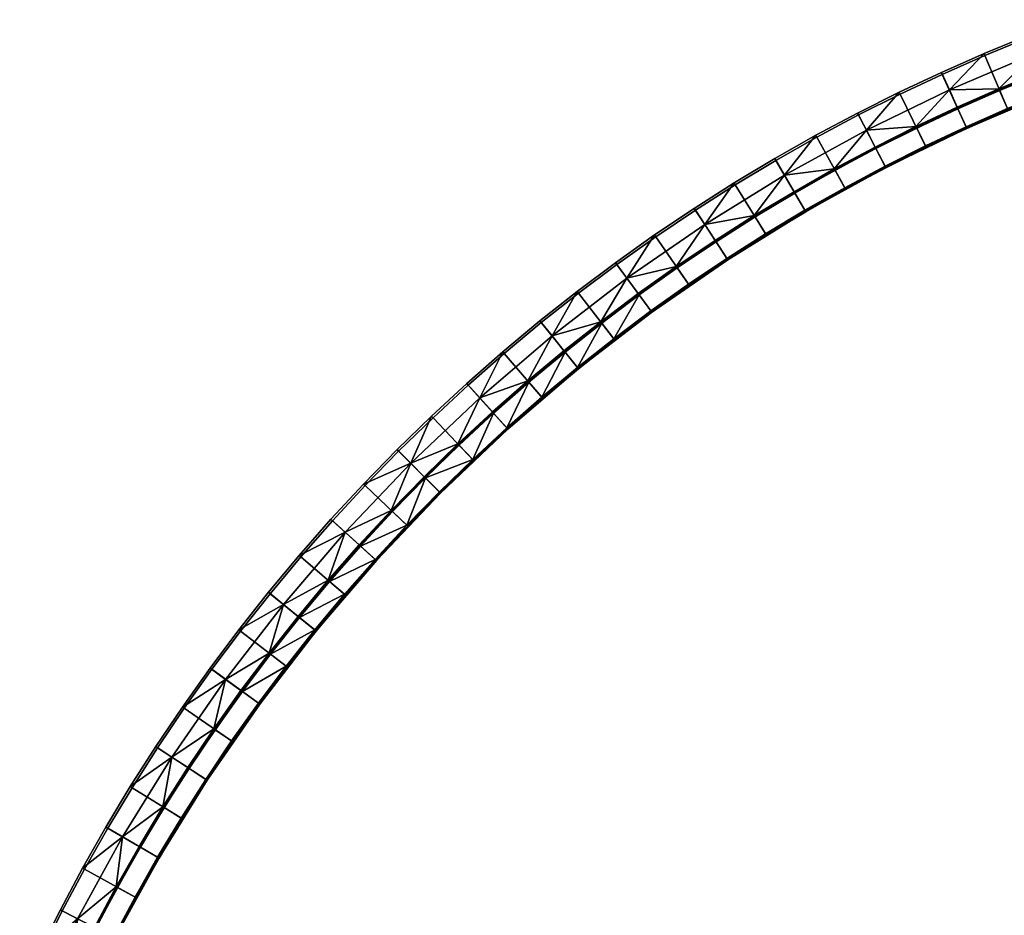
# Model space of a CAD drawing. Header units: millimetres. Extents: x -5762 to -1358, y 814 to 2464.
# Tile 5 of 27: x -5703 to -5359, y 2111 to 2424. Entities that reach past the tile are written whole.
import ezdxf

# ---------------------------------------------------------------- set-up
doc = ezdxf.new("R2010")
doc.units = ezdxf.units.MM
doc.header["$MEASUREMENT"] = 0
doc.layers.add('Predefinito', color=7, linetype='Continuous', true_color=0x000000)

msp = doc.modelspace()

# ---------------------------------------------------------------- meshes
at = {"layer": 'Predefinito'}
mesh = msp.add_polyface(dxfattribs=at)
corners = [(-5365.31, 2411.5), (-5357.19, 2392.41), (-5342.63, 2398.39), (-5350.27, 2417.68), (-5380.19, 2404.95), (-5371.6, 2386.07), (-5342.63, 2398.39), (-5357.19, 2392.41), (-5357.19, 2392.41, -55.4), (-5371.6, 2386.07), (-5371.6, 2386.07, -55.4), (-5385.84, 2379.38, -55.4), (-5342.63, 2398.39, -55.4), (-5380.5, 2405.64, -0.97), (-5380.19, 2404.95), (-5365.31, 2411.5), (-5365.61, 2412.2, -0.97), (-5350.55, 2418.38, -0.97), (-5350.27, 2417.68), (-5335.39, 2423.36), (-5335.65, 2424.07, -0.97), (-5357.43, 2392.97, -56), (-5360.14, 2399.34, -56), (-5345.41, 2405.39, -56), (-5342.85, 2398.95, -56), (-5371.85, 2386.62, -56), (-5374.72, 2392.93, -56), (-5345.62, 2405.93, -55.54), (-5360.37, 2399.88, -55.54), (-5348.06, 2412.1, -28.49), (-5374.96, 2393.46, -55.54), (-5377.71, 2399.5, -28.49), (-5389.38, 2386.67, -55.54), (-5331.03, 2411.5, -55.54), (-5365.61, 2412.2, -0.97), (-5350.55, 2418.38, -0.97), (-5380.5, 2405.64, -0.97), (-5335.65, 2424.07, -0.97), (-5371.57, 2386.28, -55.82), (-5371.65, 2386.47, -55.96), (-5342.33, 2398.92, -55.96), (-5342.25, 2398.73, -55.82), (-5371.51, 2386.16, -55.62), (-5371.57, 2386.28, -55.82), (-5342.25, 2398.73, -55.82), (-5342.2, 2398.61, -55.62), (-5342.33, 2398.92, -55.96), (-5357.43, 2392.97, -56), (-5342.85, 2398.95, -56), (-5371.65, 2386.47, -55.96), (-5386.1, 2379.92, -56), (-5371.85, 2386.62, -56), (-5371.85, 2386.62, -56), (-5357.43, 2392.97, -56), (-5342.2, 2398.61, -55.62), (-5342.63, 2398.39, -55.4), (-5357.19, 2392.41, -55.4), (-5371.51, 2386.16, -55.62), (-5371.51, 2386.16, -55.62), (-5357.19, 2392.41, -55.4), (-5371.6, 2386.07, -55.4), (-5385.84, 2379.38, -55.4), (-5374.77, 2393.31, -55.87), (-5374.82, 2393.44, -55.72), (-5345.14, 2406.04, -55.72), (-5345.09, 2405.92, -55.87), (-5374.69, 2393.15, -55.97), (-5345.02, 2405.75, -55.97), (-5345.14, 2406.04, -55.72), (-5360.37, 2399.88, -55.54), (-5345.62, 2405.93, -55.54), (-5374.82, 2393.44, -55.72), (-5389.38, 2386.67, -55.54), (-5374.96, 2393.46, -55.54), (-5374.96, 2393.46, -55.54), (-5360.37, 2399.88, -55.54), (-5360.37, 2399.88, -55.54), (-5330.83, 2410.95, -56), (-5345.41, 2405.39, -56), (-5360.14, 2399.34, -56), (-5374.72, 2392.93, -56), (-5389.13, 2386.15, -56)]
mesh.append_faces([[corners[k] for k in face] for face in [(0, 1, 2, 3), (4, 5, 1, 0), (6, 7, 8, 8), (7, 9, 10, 10), (10, 8, 7, 7), (9, 11, 10, 10), (6, 8, 12, 12), (13, 14, 15, 16), (17, 18, 19, 20), (16, 15, 18, 17), (21, 22, 23, 24), (25, 26, 22, 21), (27, 28, 29, 29), (28, 30, 31, 31), (32, 31, 30, 30), (28, 31, 29, 29), (33, 27, 29, 29), (31, 34, 35, 29), (34, 31, 36, 36), (37, 29, 35, 35), (38, 39, 40, 41), (42, 43, 44, 45), (46, 47, 48, 48), (49, 50, 51, 51), (49, 52, 53, 53), (49, 47, 46, 46), (54, 55, 56, 57), (58, 59, 60, 60), (61, 58, 60, 60), (62, 63, 64, 65), (66, 62, 65, 67), (68, 69, 70, 70), (71, 72, 73, 73), (71, 74, 75, 75), (63, 76, 64, 64), (67, 77, 78, 78), (67, 78, 79, 66), (66, 79, 80, 80), (81, 66, 80, 80)]])
mesh = msp.add_polyface(dxfattribs=at)
corners = [(-5424.01, 2382.98), (-5414.01, 2364.8), (-5399.91, 2372.32), (-5409.43, 2390.75), (-5394.9, 2398.04), (-5385.84, 2379.38), (-5371.6, 2386.07), (-5380.19, 2404.95), (-5414.01, 2364.8), (-5414.01, 2364.8, -55.4), (-5399.91, 2372.32, -55.4), (-5399.91, 2372.32), (-5371.6, 2386.07), (-5385.84, 2379.38), (-5385.84, 2379.38, -55.4), (-5427.92, 2356.92, -55.4), (-5424.37, 2383.64, -0.97), (-5424.01, 2382.98), (-5409.43, 2390.75), (-5409.78, 2391.42, -0.97), (-5395.23, 2398.72, -0.97), (-5394.9, 2398.04), (-5380.19, 2404.95), (-5380.5, 2405.64, -0.97), (-5414.3, 2365.33, -56), (-5417.64, 2371.4, -56), (-5403.37, 2379.01, -56), (-5400.18, 2372.86, -56), (-5386.1, 2379.92, -56), (-5389.13, 2386.15, -56), (-5374.72, 2392.93, -56), (-5371.85, 2386.62, -56), (-5406.68, 2385.43, -28.49), (-5389.38, 2386.67, -55.54), (-5403.63, 2379.53, -55.54), (-5417.92, 2371.91, -55.54), (-5377.71, 2399.5, -28.49), (-5395.23, 2398.72, -0.97), (-5380.5, 2405.64, -0.97), (-5409.78, 2391.42, -0.97), (-5400.22, 2372.36, -55.82), (-5400.31, 2372.54, -55.96), (-5371.65, 2386.47, -55.96), (-5371.57, 2386.28, -55.82), (-5400.15, 2372.24, -55.62), (-5400.22, 2372.36, -55.82), (-5371.57, 2386.28, -55.82), (-5371.51, 2386.16, -55.62), (-5428.12, 2357.01, -55.82), (-5428.23, 2357.19, -55.96), (-5428.06, 2356.89, -55.62), (-5428.12, 2357.01, -55.82), (-5400.31, 2372.54, -55.96), (-5400.18, 2372.86, -56), (-5386.1, 2379.92, -56), (-5414.3, 2365.33, -56), (-5400.18, 2372.86, -56), (-5371.65, 2386.47, -55.96), (-5428.23, 2357.19, -55.96), (-5371.51, 2386.16, -55.62), (-5385.84, 2379.38, -55.4), (-5399.91, 2372.32, -55.4), (-5400.15, 2372.24, -55.62), (-5400.15, 2372.24, -55.62), (-5414.01, 2364.8, -55.4), (-5427.92, 2356.92, -55.4), (-5428.06, 2356.89, -55.62), (-5400.15, 2372.24, -55.62), (-5399.91, 2372.32, -55.4), (-5414.01, 2364.8, -55.4), (-5403.77, 2379.22, -55.87), (-5403.83, 2379.34, -55.72), (-5374.82, 2393.44, -55.72), (-5374.77, 2393.31, -55.87), (-5403.68, 2379.06, -55.97), (-5374.69, 2393.15, -55.97), (-5431.93, 2363.53, -55.97), (-5432.02, 2363.68, -55.87), (-5403.83, 2379.34, -55.72), (-5403.63, 2379.53, -55.54), (-5389.38, 2386.67, -55.54), (-5417.92, 2371.91, -55.54), (-5403.63, 2379.53, -55.54), (-5389.38, 2386.67, -55.54), (-5389.13, 2386.15, -56), (-5403.37, 2379.01, -56), (-5417.64, 2371.4, -56)]
mesh.append_faces([[corners[k] for k in face] for face in [(0, 1, 2, 3), (4, 5, 6, 7), (3, 2, 5, 4), (8, 9, 10, 11), (12, 13, 14, 14), (13, 11, 10, 10), (8, 15, 9, 9), (13, 10, 14, 14), (16, 17, 18, 19), (20, 21, 22, 23), (19, 18, 21, 20), (24, 25, 26, 27), (28, 29, 30, 31), (27, 26, 29, 28), (32, 33, 34, 34), (35, 32, 34, 34), (32, 36, 33, 33), (32, 37, 38, 36), (37, 32, 39, 39), (40, 41, 42, 43), (44, 45, 46, 47), (48, 49, 41, 40), (50, 51, 45, 44), (52, 53, 54, 54), (52, 55, 56, 56), (52, 54, 57, 57), (52, 58, 55, 55), (59, 60, 61, 62), (63, 64, 65, 66), (67, 68, 69, 69), (70, 71, 72, 73), (74, 70, 73, 75), (76, 77, 70, 74), (78, 79, 80, 80), (78, 81, 82, 82), (71, 83, 72, 72), (75, 84, 85, 74), (74, 85, 86, 86)]])
mesh = msp.add_polyface(dxfattribs=at)
corners = [(-5452.53, 2366.34), (-5441.63, 2348.69), (-5427.92, 2356.92), (-5438.38, 2374.84), (-5414.01, 2364.8), (-5424.01, 2382.98), (-5466.47, 2357.48), (-5455.12, 2340.12), (-5427.92, 2356.92), (-5441.63, 2348.69), (-5441.63, 2348.69, -55.4), (-5414.01, 2364.8), (-5427.92, 2356.92, -55.4), (-5455.12, 2340.12), (-5455.12, 2340.12, -55.4), (-5452.93, 2366.98, -0.97), (-5452.53, 2366.34), (-5438.38, 2374.84), (-5438.76, 2375.49, -0.97), (-5424.01, 2382.98), (-5424.37, 2383.64, -0.97), (-5441.94, 2349.2, -56), (-5445.59, 2355.1, -56), (-5431.72, 2363.43, -56), (-5428.23, 2357.44, -56), (-5417.64, 2371.4, -56), (-5414.3, 2365.33, -56), (-5455.45, 2340.62, -56), (-5459.24, 2346.42, -56), (-5435.36, 2369.66, -28.49), (-5417.92, 2371.91, -55.54), (-5432.01, 2363.93, -55.54), (-5445.89, 2355.59, -55.54), (-5463.19, 2352.46, -28.49), (-5452.93, 2366.98, -0.97), (-5438.76, 2375.49, -0.97), (-5424.37, 2383.64, -0.97), (-5409.78, 2391.42, -0.97), (-5406.68, 2385.43, -28.49), (-5455.22, 2340.26, -55.82), (-5455.33, 2340.43, -55.96), (-5428.23, 2357.19, -55.96), (-5428.12, 2357.01, -55.82), (-5455.14, 2340.15, -55.62), (-5455.22, 2340.26, -55.82), (-5428.12, 2357.01, -55.82), (-5428.06, 2356.89, -55.62), (-5428.23, 2357.19, -55.96), (-5428.23, 2357.44, -56), (-5414.3, 2365.33, -56), (-5441.94, 2349.2, -56), (-5428.23, 2357.44, -56), (-5455.33, 2340.43, -55.96), (-5455.45, 2340.62, -56), (-5441.94, 2349.2, -56), (-5428.06, 2356.89, -55.62), (-5441.63, 2348.69, -55.4), (-5455.12, 2340.12, -55.4), (-5455.14, 2340.15, -55.62), (-5428.06, 2356.89, -55.62), (-5427.92, 2356.92, -55.4), (-5441.63, 2348.69, -55.4), (-5432.02, 2363.68, -55.87), (-5432.09, 2363.8, -55.72), (-5403.83, 2379.34, -55.72), (-5403.77, 2379.22, -55.87), (-5459.44, 2346.73, -55.87), (-5459.52, 2346.84, -55.72), (-5459.34, 2346.58, -55.97), (-5431.93, 2363.53, -55.97), (-5432.09, 2363.8, -55.72), (-5432.01, 2363.93, -55.54), (-5417.92, 2371.91, -55.54), (-5445.89, 2355.59, -55.54), (-5432.01, 2363.93, -55.54), (-5459.52, 2346.84, -55.72), (-5459.56, 2346.91, -55.54), (-5445.89, 2355.59, -55.54), (-5445.89, 2355.59, -55.54), (-5417.92, 2371.91, -55.54), (-5403.68, 2379.06, -55.97), (-5417.64, 2371.4, -56), (-5431.72, 2363.43, -56), (-5445.59, 2355.1, -56), (-5459.24, 2346.42, -56)]
mesh.append_faces([[corners[k] for k in face] for face in [(0, 1, 2, 3), (3, 2, 4, 5), (6, 7, 1, 0), (8, 9, 10, 10), (11, 8, 12, 12), (9, 13, 14, 14), (9, 14, 10, 10), (10, 12, 8, 8), (15, 16, 17, 18), (18, 17, 19, 20), (21, 22, 23, 24), (24, 23, 25, 26), (27, 28, 22, 21), (29, 30, 31, 31), (29, 31, 32, 32), (33, 34, 35, 29), (29, 32, 33, 33), (29, 36, 37, 38), (29, 38, 30, 30), (35, 36, 29, 29), (39, 40, 41, 42), (43, 44, 45, 46), (47, 48, 49, 49), (47, 50, 51, 51), (52, 53, 54, 54), (52, 50, 47, 47), (55, 56, 57, 58), (59, 60, 61, 61), (62, 63, 64, 65), (66, 67, 63, 62), (68, 66, 62, 69), (70, 71, 72, 72), (70, 73, 74, 74), (75, 76, 77, 77), (67, 78, 63, 63), (64, 63, 79, 79), (80, 81, 82, 69), (69, 83, 84, 68), (69, 82, 83, 83)]])
mesh = msp.add_polyface(dxfattribs=at)
corners = [(-5480.32, 2348.17), (-5468.53, 2331.1), (-5455.12, 2340.12), (-5466.47, 2357.48), (-5493.93, 2338.5), (-5481.7, 2321.75), (-5481.7, 2321.75), (-5494.62, 2312.05), (-5494.62, 2312.05, -55.4), (-5455.12, 2340.12), (-5468.53, 2331.1), (-5468.53, 2331.1, -55.4), (-5481.7, 2321.75, -55.4), (-5455.12, 2340.12, -55.4), (-5494.37, 2339.11, -0.97), (-5493.93, 2338.5), (-5480.32, 2348.17), (-5480.75, 2348.79, -0.97), (-5466.88, 2358.11, -0.97), (-5466.47, 2357.48), (-5452.53, 2366.34), (-5452.93, 2366.98, -0.97), (-5482.05, 2322.23, -56), (-5494.99, 2312.53, -56), (-5486.14, 2327.83, -56), (-5468.87, 2331.59, -56), (-5472.81, 2337.3, -56), (-5459.24, 2346.42, -56), (-5455.45, 2340.62, -56), (-5463.19, 2352.46, -28.49), (-5459.56, 2346.91, -55.54), (-5473.14, 2337.77, -55.54), (-5486.48, 2328.3, -55.54), (-5490.39, 2333.66, -28.49), (-5445.89, 2355.59, -55.54), (-5480.75, 2348.79, -0.97), (-5466.88, 2358.11, -0.97), (-5452.93, 2366.98, -0.97), (-5494.37, 2339.11, -0.97), (-5481.87, 2321.84, -55.82), (-5481.99, 2322, -55.96), (-5455.33, 2340.43, -55.96), (-5455.22, 2340.26, -55.82), (-5481.79, 2321.73, -55.62), (-5481.87, 2321.84, -55.82), (-5455.22, 2340.26, -55.82), (-5455.14, 2340.15, -55.62), (-5455.33, 2340.43, -55.96), (-5468.87, 2331.59, -56), (-5455.45, 2340.62, -56), (-5481.99, 2322, -55.96), (-5494.99, 2312.53, -56), (-5482.05, 2322.23, -56), (-5482.05, 2322.23, -56), (-5468.87, 2331.59, -56), (-5455.14, 2340.15, -55.62), (-5468.53, 2331.1, -55.4), (-5481.7, 2321.75, -55.4), (-5481.79, 2321.73, -55.62), (-5481.79, 2321.73, -55.62), (-5481.7, 2321.75, -55.4), (-5494.62, 2312.05, -55.4), (-5468.53, 2331.1, -55.4), (-5455.14, 2340.15, -55.62), (-5455.12, 2340.12, -55.4), (-5486.43, 2328.07, -55.87), (-5486.51, 2328.18, -55.72), (-5459.52, 2346.84, -55.72), (-5459.44, 2346.73, -55.87), (-5486.32, 2327.93, -55.97), (-5459.34, 2346.58, -55.97), (-5459.52, 2346.84, -55.72), (-5473.14, 2337.77, -55.54), (-5459.56, 2346.91, -55.54), (-5486.51, 2328.18, -55.72), (-5499.57, 2318.48, -55.54), (-5486.48, 2328.3, -55.54), (-5486.48, 2328.3, -55.54), (-5473.14, 2337.77, -55.54), (-5473.14, 2337.77, -55.54), (-5472.81, 2337.3, -56), (-5486.14, 2327.83, -56), (-5472.81, 2337.3, -56), (-5459.24, 2346.42, -56)]
mesh.append_faces([[corners[k] for k in face] for face in [(0, 1, 2, 3), (4, 5, 1, 0), (6, 7, 8, 8), (9, 10, 11, 11), (10, 6, 12, 12), (11, 10, 12, 12), (9, 11, 13, 13), (6, 8, 12, 12), (14, 15, 16, 17), (18, 19, 20, 21), (17, 16, 19, 18), (22, 23, 24, 24), (25, 26, 27, 28), (22, 24, 26, 25), (29, 30, 31, 31), (32, 33, 31, 31), (29, 34, 30, 30), (29, 31, 33, 33), (33, 35, 36, 29), (36, 37, 29, 29), (35, 33, 38, 38), (39, 40, 41, 42), (43, 44, 45, 46), (47, 48, 49, 49), (50, 51, 52, 52), (50, 53, 54, 54), (50, 48, 47, 47), (55, 56, 57, 58), (59, 60, 61, 61), (62, 63, 64, 64), (65, 66, 67, 68), (69, 65, 68, 70), (71, 72, 73, 73), (74, 75, 76, 76), (74, 77, 78, 78), (66, 79, 67, 67), (70, 80, 81, 69), (82, 70, 83, 83)]])
mesh = msp.add_polyface(dxfattribs=at)
corners = [(-5533.26, 2307.39), (-5519.77, 2291.63), (-5507.3, 2302.03), (-5520.37, 2318.14), (-5507.28, 2328.49), (-5494.62, 2312.05), (-5481.7, 2321.75), (-5493.93, 2338.5), (-5494.62, 2312.05), (-5507.3, 2302.03), (-5507.3, 2302.03, -55.4), (-5519.77, 2291.63, -55.4), (-5494.62, 2312.05, -55.4), (-5533.75, 2307.97, -0.97), (-5533.26, 2307.39), (-5520.37, 2318.14), (-5520.85, 2318.72, -0.97), (-5507.28, 2328.49), (-5507.74, 2329.09, -0.97), (-5546.37, 2296.88, -0.97), (-5545.87, 2296.32), (-5493.93, 2338.5), (-5494.37, 2339.11, -0.97), (-5507.68, 2302.5, -56), (-5520.16, 2292.09, -56), (-5512.04, 2307.88, -56), (-5494.99, 2312.53, -56), (-5499.22, 2318.02, -56), (-5524.67, 2297.35, -56), (-5486.14, 2327.83, -56), (-5490.39, 2333.66, -28.49), (-5486.48, 2328.3, -55.54), (-5499.57, 2318.48, -55.54), (-5516.59, 2313.48, -28.49), (-5512.41, 2308.33, -55.54), (-5541.85, 2291.87, -28.49), (-5525.05, 2297.8, -55.54), (-5507.74, 2329.09, -0.97), (-5494.37, 2339.11, -0.97), (-5533.75, 2307.97, -0.97), (-5520.85, 2318.72, -0.97), (-5507.54, 2302.06, -55.82), (-5507.67, 2302.22, -55.96), (-5481.99, 2322, -55.96), (-5481.87, 2321.84, -55.82), (-5507.46, 2301.95, -55.62), (-5507.54, 2302.06, -55.82), (-5481.87, 2321.84, -55.82), (-5481.79, 2321.73, -55.62), (-5507.67, 2302.22, -55.96), (-5520.16, 2292.09, -56), (-5507.68, 2302.5, -56), (-5507.68, 2302.5, -56), (-5494.99, 2312.53, -56), (-5481.99, 2322, -55.96), (-5481.79, 2321.73, -55.62), (-5494.62, 2312.05, -55.4), (-5507.3, 2302.03, -55.4), (-5507.46, 2301.95, -55.62), (-5512.41, 2308.05, -55.87), (-5512.5, 2308.16, -55.72), (-5486.51, 2328.18, -55.72), (-5486.43, 2328.07, -55.87), (-5512.3, 2307.91, -55.97), (-5486.32, 2327.93, -55.97), (-5537.33, 2286.72, -55.87), (-5537.42, 2286.82, -55.72), (-5537.21, 2286.59, -55.97), (-5512.5, 2308.16, -55.72), (-5525.05, 2297.8, -55.54), (-5512.41, 2308.33, -55.54), (-5525.05, 2297.8, -55.54), (-5512.41, 2308.33, -55.54), (-5499.57, 2318.48, -55.54), (-5499.22, 2318.02, -56), (-5512.04, 2307.88, -56), (-5486.32, 2327.93, -55.97), (-5486.14, 2327.83, -56), (-5499.22, 2318.02, -56), (-5512.3, 2307.91, -55.97), (-5512.04, 2307.88, -56), (-5524.67, 2297.35, -56)]
mesh.append_faces([[corners[k] for k in face] for face in [(0, 1, 2, 3), (4, 5, 6, 7), (3, 2, 5, 4), (8, 9, 10, 10), (9, 11, 10, 10), (8, 10, 12, 12), (13, 14, 15, 16), (16, 15, 17, 18), (19, 20, 14, 13), (18, 17, 21, 22), (23, 24, 25, 25), (26, 23, 27, 27), (25, 24, 28, 28), (29, 26, 27, 27), (25, 27, 23, 23), (30, 31, 32, 32), (33, 32, 34, 34), (35, 33, 36, 36), (33, 37, 38, 30), (34, 36, 33, 33), (33, 30, 32, 32), (35, 39, 40, 33), (37, 33, 40, 40), (41, 42, 43, 44), (45, 46, 47, 48), (49, 50, 51, 51), (49, 52, 53, 54), (55, 56, 57, 58), (59, 60, 61, 62), (63, 59, 62, 64), (65, 66, 60, 59), (67, 65, 59, 63), (68, 69, 70, 70), (66, 71, 60, 60), (60, 72, 73, 61), (64, 74, 75, 63), (76, 77, 78, 78), (79, 80, 81, 81)]])
mesh = msp.add_polyface(dxfattribs=at)
corners = [(-5558.18, 2284.92), (-5543.9, 2269.88), (-5531.98, 2280.91), (-5545.87, 2296.32), (-5519.77, 2291.63), (-5533.26, 2307.39), (-5543.9, 2269.88), (-5543.9, 2269.88, -55.4), (-5531.98, 2280.91, -55.4), (-5531.98, 2280.91), (-5507.3, 2302.03), (-5519.77, 2291.63), (-5519.77, 2291.63, -55.4), (-5555.53, 2258.55), (-5555.53, 2258.55, -55.4), (-5558.71, 2285.47, -0.97), (-5558.18, 2284.92), (-5545.87, 2296.32), (-5546.37, 2296.88, -0.97), (-5532.38, 2281.36, -56), (-5544.31, 2270.32, -56), (-5537.02, 2286.51, -56), (-5524.67, 2297.35, -56), (-5520.16, 2292.09, -56), (-5549.08, 2275.34, -56), (-5555.96, 2258.97, -56), (-5560.86, 2263.87, -56), (-5541.85, 2291.87, -28.49), (-5525.05, 2297.8, -55.54), (-5537.41, 2286.94, -55.54), (-5565.96, 2268.98, -28.49), (-5549.49, 2275.76, -55.54), (-5558.71, 2285.47, -0.97), (-5546.37, 2296.88, -0.97), (-5533.75, 2307.97, -0.97), (-5532.16, 2280.98, -55.82), (-5532.3, 2281.14, -55.96), (-5507.67, 2302.22, -55.96), (-5507.54, 2302.06, -55.82), (-5532.07, 2280.89, -55.62), (-5532.16, 2280.98, -55.82), (-5507.54, 2302.06, -55.82), (-5507.46, 2301.95, -55.62), (-5555.66, 2258.67, -55.82), (-5555.8, 2258.81, -55.96), (-5555.56, 2258.58, -55.62), (-5555.66, 2258.67, -55.82), (-5532.3, 2281.14, -55.96), (-5532.38, 2281.36, -56), (-5520.16, 2292.09, -56), (-5520.16, 2292.09, -56), (-5507.67, 2302.22, -55.96), (-5555.8, 2258.81, -55.96), (-5555.96, 2258.97, -56), (-5544.31, 2270.32, -56), (-5532.38, 2281.36, -56), (-5507.46, 2301.95, -55.62), (-5519.77, 2291.63, -55.4), (-5531.98, 2280.91, -55.4), (-5532.07, 2280.89, -55.62), (-5532.07, 2280.89, -55.62), (-5543.9, 2269.88, -55.4), (-5555.53, 2258.55, -55.4), (-5555.56, 2258.58, -55.62), (-5507.46, 2301.95, -55.62), (-5507.3, 2302.03, -55.4), (-5519.77, 2291.63, -55.4), (-5532.07, 2280.89, -55.62), (-5531.98, 2280.91, -55.4), (-5543.9, 2269.88, -55.4), (-5561.12, 2264.13, -55.87), (-5561.22, 2264.23, -55.72), (-5537.42, 2286.82, -55.72), (-5537.33, 2286.72, -55.87), (-5560.99, 2264.01, -55.97), (-5537.21, 2286.59, -55.97), (-5537.42, 2286.82, -55.72), (-5537.41, 2286.94, -55.54), (-5525.05, 2297.8, -55.54), (-5561.27, 2264.28, -55.54), (-5549.49, 2275.76, -55.54), (-5549.49, 2275.76, -55.54), (-5537.41, 2286.94, -55.54), (-5512.3, 2307.91, -55.97), (-5524.67, 2297.35, -56), (-5537.02, 2286.51, -56), (-5549.08, 2275.34, -56), (-5560.86, 2263.87, -56), (-5537.02, 2286.51, -56)]
mesh.append_faces([[corners[k] for k in face] for face in [(0, 1, 2, 3), (3, 2, 4, 5), (6, 7, 8, 9), (10, 11, 12, 12), (11, 9, 8, 8), (7, 6, 13, 14), (8, 12, 11, 11), (15, 16, 17, 18), (19, 20, 21, 21), (22, 23, 19, 19), (21, 20, 24, 24), (19, 21, 22, 22), (25, 26, 20, 20), (27, 28, 29, 29), (30, 27, 31, 31), (29, 31, 27, 27), (30, 32, 33, 27), (33, 34, 27, 27), (35, 36, 37, 38), (39, 40, 41, 42), (43, 44, 36, 35), (45, 46, 40, 39), (47, 48, 49, 49), (47, 50, 51, 51), (52, 53, 54, 47), (47, 54, 55, 55), (56, 57, 58, 59), (60, 61, 62, 63), (64, 65, 66, 66), (67, 68, 69, 69), (70, 71, 72, 73), (74, 70, 73, 75), (76, 77, 78, 78), (71, 79, 80, 72), (76, 81, 82, 82), (83, 84, 85, 75), (75, 86, 87, 74), (75, 88, 86, 86)]])
mesh = msp.add_polyface(dxfattribs=at)
corners = [(-5593.31, 2248.88), (-5577.9, 2234.99), (-5566.87, 2246.91), (-5581.91, 2261.2), (-5555.53, 2258.55), (-5570.2, 2273.21), (-5543.9, 2269.88), (-5558.18, 2284.92), (-5577.9, 2234.99), (-5577.9, 2234.99, -55.4), (-5566.87, 2246.91, -55.4), (-5566.87, 2246.91), (-5555.53, 2258.55, -55.4), (-5555.53, 2258.55), (-5588.62, 2222.79), (-5588.62, 2222.79, -55.4), (-5570.2, 2273.21), (-5570.74, 2273.75, -0.97), (-5582.46, 2261.72, -0.97), (-5581.91, 2261.2), (-5558.18, 2284.92), (-5558.71, 2285.47, -0.97), (-5560.86, 2263.87, -56), (-5567.3, 2247.33, -56), (-5572.33, 2252.1, -56), (-5583.49, 2240.03, -56), (-5567.3, 2247.33, -56), (-5578.35, 2235.39, -56), (-5594.34, 2227.68, -56), (-5555.96, 2258.97, -56), (-5549.08, 2275.34, -56), (-5544.31, 2270.32, -56), (-5572.75, 2252.5, -55.54), (-5583.93, 2240.42, -55.54), (-5588.86, 2244.87, -28.49), (-5565.96, 2268.98, -28.49), (-5593.87, 2249.39, -0.97), (-5582.46, 2261.72, -0.97), (-5570.74, 2273.75, -0.97), (-5558.71, 2285.47, -0.97), (-5561.27, 2264.28, -55.54), (-5549.49, 2275.76, -55.54), (-5577.97, 2235.17, -55.82), (-5578.12, 2235.31, -55.96), (-5555.8, 2258.81, -55.96), (-5555.66, 2258.67, -55.82), (-5577.87, 2235.08, -55.62), (-5577.97, 2235.17, -55.82), (-5555.66, 2258.67, -55.82), (-5555.56, 2258.58, -55.62), (-5578.12, 2235.31, -55.96), (-5567.3, 2247.33, -56), (-5555.96, 2258.97, -56), (-5555.8, 2258.81, -55.96), (-5578.35, 2235.39, -56), (-5589.08, 2223.18, -56), (-5599.2, 2210.68, -55.96), (-5566.87, 2246.91, -55.4), (-5555.56, 2258.58, -55.62), (-5555.53, 2258.55, -55.4), (-5566.87, 2246.91, -55.4), (-5577.87, 2235.08, -55.62), (-5555.56, 2258.58, -55.62), (-5577.87, 2235.08, -55.62), (-5577.9, 2234.99, -55.4), (-5588.62, 2222.79, -55.4), (-5598.94, 2210.47, -55.62), (-5577.87, 2235.08, -55.62), (-5566.87, 2246.91, -55.4), (-5577.9, 2234.99, -55.4), (-5583.71, 2240.34, -55.87), (-5583.81, 2240.44, -55.72), (-5561.22, 2264.23, -55.72), (-5561.12, 2264.13, -55.87), (-5583.58, 2240.22, -55.97), (-5560.99, 2264.01, -55.97), (-5572.75, 2252.5, -55.54), (-5561.27, 2264.28, -55.54), (-5583.81, 2240.44, -55.72), (-5583.93, 2240.42, -55.54), (-5572.75, 2252.5, -55.54), (-5594.78, 2228.06, -55.54), (-5583.93, 2240.42, -55.54), (-5572.33, 2252.1, -56), (-5560.86, 2263.87, -56), (-5572.33, 2252.1, -56), (-5583.58, 2240.22, -55.97), (-5560.99, 2264.01, -55.97), (-5583.58, 2240.22, -55.97), (-5572.33, 2252.1, -56), (-5583.49, 2240.03, -56)]
mesh.append_faces([[corners[k] for k in face] for face in [(0, 1, 2, 3), (4, 5, 3, 2), (6, 7, 5, 4), (8, 9, 10, 11), (11, 10, 12, 13), (14, 15, 9, 8), (16, 17, 18, 19), (20, 21, 17, 16), (22, 23, 24, 24), (25, 26, 27, 27), (25, 27, 28, 28), (25, 24, 23, 23), (22, 29, 23, 23), (30, 31, 22, 22), (32, 33, 34, 34), (32, 34, 35, 35), (34, 36, 37, 35), (35, 37, 38, 38), (38, 39, 35, 35), (35, 40, 32, 32), (41, 40, 35, 35), (42, 43, 44, 45), (46, 47, 48, 49), (50, 51, 52, 53), (50, 54, 51, 51), (50, 55, 54, 54), (56, 55, 50, 50), (57, 58, 59, 59), (60, 61, 62, 62), (63, 64, 65, 66), (67, 68, 69, 69), (70, 71, 72, 73), (74, 70, 73, 75), (71, 76, 77, 72), (78, 79, 80, 80), (78, 81, 82, 82), (83, 75, 84, 84), (85, 86, 87, 87), (88, 89, 90, 90)]])
mesh = msp.add_polyface(dxfattribs=at)
corners = [(-5625.48, 2210.29), (-5609.04, 2197.64), (-5599.02, 2210.31), (-5615.12, 2223.38), (-5604.38, 2236.27), (-5588.62, 2222.79), (-5577.9, 2234.99), (-5593.31, 2248.88), (-5599.02, 2210.31), (-5599.02, 2210.31, -55.4), (-5588.62, 2222.79, -55.4), (-5588.62, 2222.79), (-5609.04, 2197.64), (-5609.04, 2197.64, -55.4), (-5636.1, 2197.39, -0.97), (-5635.49, 2196.94), (-5625.48, 2210.29), (-5626.08, 2210.75, -0.97), (-5615.12, 2223.38), (-5615.71, 2223.86, -0.97), (-5604.96, 2236.77, -0.97), (-5604.38, 2236.27), (-5593.31, 2248.88), (-5593.87, 2249.39, -0.97), (-5581.91, 2261.2), (-5582.46, 2261.72, -0.97), (-5604.86, 2215.06, -56), (-5589.08, 2223.18, -56), (-5599.49, 2210.69, -56), (-5594.34, 2227.68, -56), (-5578.35, 2235.39, -56), (-5589.08, 2223.18, -56), (-5615.01, 2202.23, -56), (-5583.93, 2240.42, -55.54), (-5594.78, 2228.06, -55.54), (-5588.86, 2244.87, -28.49), (-5605.32, 2215.42, -55.54), (-5610.47, 2219.61, -28.49), (-5615.47, 2202.59, -55.54), (-5630.65, 2193.41, -28.49), (-5636.1, 2197.39, -0.97), (-5626.08, 2210.75, -0.97), (-5615.71, 2223.86, -0.97), (-5604.96, 2236.77, -0.97), (-5593.87, 2249.39, -0.97), (-5599.05, 2210.55, -55.82), (-5599.2, 2210.68, -55.96), (-5578.12, 2235.31, -55.96), (-5577.97, 2235.17, -55.82), (-5598.94, 2210.47, -55.62), (-5599.05, 2210.55, -55.82), (-5577.97, 2235.17, -55.82), (-5577.87, 2235.08, -55.62), (-5599.2, 2210.68, -55.96), (-5599.49, 2210.69, -56), (-5589.08, 2223.18, -56), (-5609.52, 2198, -56), (-5588.62, 2222.79, -55.4), (-5599.02, 2210.31, -55.4), (-5598.94, 2210.47, -55.62), (-5605.04, 2215.42, -55.87), (-5605.15, 2215.51, -55.72), (-5583.81, 2240.44, -55.72), (-5583.71, 2240.34, -55.87), (-5604.9, 2215.31, -55.97), (-5583.58, 2240.22, -55.97), (-5625.06, 2189.44, -55.87), (-5625.17, 2189.52, -55.72), (-5624.92, 2189.33, -55.97), (-5605.15, 2215.51, -55.72), (-5605.32, 2215.42, -55.54), (-5594.78, 2228.06, -55.54), (-5615.47, 2202.59, -55.54), (-5605.32, 2215.42, -55.54), (-5594.78, 2228.06, -55.54), (-5615.47, 2202.59, -55.54), (-5583.49, 2240.03, -56), (-5594.34, 2227.68, -56), (-5594.34, 2227.68, -56), (-5604.86, 2215.06, -56), (-5604.9, 2215.31, -55.97), (-5604.86, 2215.06, -56), (-5615.01, 2202.23, -56)]
mesh.append_faces([[corners[k] for k in face] for face in [(0, 1, 2, 3), (4, 5, 6, 7), (3, 2, 5, 4), (8, 9, 10, 11), (12, 13, 9, 8), (14, 15, 16, 17), (17, 16, 18, 19), (20, 21, 22, 23), (23, 22, 24, 25), (19, 18, 21, 20), (26, 27, 28, 28), (29, 30, 31, 31), (29, 31, 26, 26), (32, 26, 28, 28), (33, 34, 35, 35), (34, 36, 37, 37), (36, 38, 37, 37), (39, 40, 41, 37), (34, 37, 35, 35), (37, 42, 43, 35), (37, 41, 42, 42), (44, 35, 43, 43), (45, 46, 47, 48), (49, 50, 51, 52), (53, 54, 55, 55), (53, 56, 54, 54), (57, 58, 59, 59), (60, 61, 62, 63), (64, 60, 63, 65), (66, 67, 61, 60), (68, 66, 60, 64), (69, 70, 71, 71), (69, 72, 73, 73), (61, 74, 62, 62), (67, 75, 61, 61), (65, 76, 77, 64), (78, 79, 80, 80), (64, 81, 82, 68)]])
mesh = msp.add_polyface(dxfattribs=at)
corners = [(-5645.15, 2183.33), (-5628.09, 2171.54), (-5618.73, 2184.71), (-5635.49, 2196.94), (-5654.47, 2169.48), (-5637.1, 2158.13), (-5609.04, 2197.64), (-5625.48, 2210.29), (-5618.73, 2184.71), (-5618.73, 2184.71, -55.4), (-5609.04, 2197.64, -55.4), (-5609.04, 2197.64), (-5628.09, 2171.54), (-5628.09, 2171.54, -55.4), (-5655.1, 2169.9, -0.97), (-5654.47, 2169.48), (-5645.15, 2183.33), (-5645.78, 2183.76, -0.97), (-5635.49, 2196.94), (-5636.1, 2197.39, -0.97), (-5637.61, 2158.46, -56), (-5643.41, 2162.25, -56), (-5634.28, 2175.82, -56), (-5628.58, 2171.88, -56), (-5624.81, 2189.15, -56), (-5619.22, 2185.06, -56), (-5615.01, 2202.23, -56), (-5599.49, 2210.69, -56), (-5609.52, 2198, -56), (-5609.52, 2198, -56), (-5634.76, 2176.15, -55.54), (-5643.89, 2162.57, -55.54), (-5649.45, 2166.2, -28.49), (-5615.47, 2202.59, -55.54), (-5625.29, 2189.49, -55.54), (-5630.65, 2193.41, -28.49), (-5610.47, 2219.61, -28.49), (-5655.1, 2169.9, -0.97), (-5645.78, 2183.76, -0.97), (-5636.1, 2197.39, -0.97), (-5618.82, 2184.88, -55.82), (-5618.99, 2185, -55.96), (-5599.2, 2210.68, -55.96), (-5599.05, 2210.55, -55.82), (-5618.72, 2184.8, -55.62), (-5618.82, 2184.88, -55.82), (-5599.05, 2210.55, -55.82), (-5598.94, 2210.47, -55.62), (-5637.25, 2158.23, -55.82), (-5637.42, 2158.34, -55.96), (-5637.14, 2158.15, -55.62), (-5637.25, 2158.23, -55.82), (-5618.99, 2185, -55.96), (-5628.58, 2171.88, -56), (-5619.22, 2185.06, -56), (-5619.22, 2185.06, -56), (-5609.52, 2198, -56), (-5599.2, 2210.68, -55.96), (-5637.42, 2158.34, -55.96), (-5598.94, 2210.47, -55.62), (-5599.02, 2210.31, -55.4), (-5609.04, 2197.64, -55.4), (-5618.72, 2184.8, -55.62), (-5618.72, 2184.8, -55.62), (-5618.73, 2184.71, -55.4), (-5628.09, 2171.54, -55.4), (-5637.14, 2158.15, -55.62), (-5618.72, 2184.8, -55.62), (-5609.04, 2197.64, -55.4), (-5618.73, 2184.71, -55.4), (-5643.72, 2162.45, -55.87), (-5643.83, 2162.53, -55.72), (-5625.17, 2189.52, -55.72), (-5625.06, 2189.44, -55.87), (-5643.57, 2162.36, -55.97), (-5624.92, 2189.33, -55.97), (-5625.17, 2189.52, -55.72), (-5634.76, 2176.15, -55.54), (-5625.29, 2189.49, -55.54), (-5643.83, 2162.53, -55.72), (-5643.89, 2162.57, -55.54), (-5634.76, 2176.15, -55.54), (-5625.29, 2189.49, -55.54), (-5615.47, 2202.59, -55.54), (-5634.76, 2176.15, -55.54), (-5624.81, 2189.15, -56), (-5634.28, 2175.82, -56), (-5624.92, 2189.33, -55.97), (-5615.01, 2202.23, -56), (-5624.81, 2189.15, -56), (-5643.41, 2162.25, -56), (-5634.28, 2175.82, -56)]
mesh.append_faces([[corners[k] for k in face] for face in [(0, 1, 2, 3), (4, 5, 1, 0), (3, 2, 6, 7), (8, 9, 10, 11), (12, 13, 9, 8), (14, 15, 16, 17), (17, 16, 18, 19), (20, 21, 22, 23), (23, 22, 24, 25), (26, 27, 28, 28), (25, 24, 29, 29), (26, 28, 24, 24), (30, 31, 32, 32), (33, 34, 35, 35), (34, 30, 35, 35), (30, 32, 35, 35), (36, 33, 35, 35), (32, 37, 38, 35), (35, 38, 39, 39), (40, 41, 42, 43), (44, 45, 46, 47), (48, 49, 41, 40), (50, 51, 45, 44), (52, 53, 54, 54), (52, 55, 56, 56), (52, 56, 57, 57), (52, 58, 53, 53), (59, 60, 61, 62), (63, 64, 65, 66), (67, 68, 69, 69), (70, 71, 72, 73), (74, 70, 73, 75), (76, 77, 78, 78), (79, 80, 81, 81), (76, 82, 83, 83), (72, 71, 84, 84), (75, 85, 86, 74), (87, 88, 89, 89), (90, 74, 91, 91)]])
mesh = msp.add_polyface(dxfattribs=at)
corners = [(-5679.97, 2127.02), (-5661.79, 2117.03), (-5653.91, 2130.94), (-5671.83, 2141.39), (-5663.33, 2155.54), (-5645.68, 2144.64), (-5637.1, 2158.13), (-5654.47, 2169.48), (-5645.68, 2144.64, -55.4), (-5645.68, 2144.64), (-5653.91, 2130.94), (-5628.09, 2171.54, -55.4), (-5628.09, 2171.54), (-5637.1, 2158.13), (-5637.1, 2158.13, -55.4), (-5653.91, 2130.94, -55.4), (-5680.63, 2127.38, -0.97), (-5679.97, 2127.02), (-5671.83, 2141.39), (-5672.48, 2141.77, -0.97), (-5663.97, 2155.94, -0.97), (-5663.33, 2155.54), (-5654.47, 2169.48), (-5655.1, 2169.9, -0.97), (-5654.43, 2131.24, -56), (-5660.41, 2134.73, -56), (-5652.08, 2148.6, -56), (-5646.19, 2144.95, -56), (-5643.41, 2162.25, -56), (-5637.61, 2158.46, -56), (-5660.92, 2135.02, -55.54), (-5668.9, 2120.93, -55.54), (-5666.65, 2138.37, -28.49), (-5643.89, 2162.57, -55.54), (-5652.58, 2148.9, -55.54), (-5649.45, 2166.2, -28.49), (-5672.48, 2141.77, -0.97), (-5680.63, 2127.38, -0.97), (-5663.97, 2155.94, -0.97), (-5655.1, 2169.9, -0.97), (-5654, 2131.13, -55.82), (-5654.17, 2131.24, -55.96), (-5637.42, 2158.34, -55.96), (-5637.25, 2158.23, -55.82), (-5653.88, 2131.07, -55.62), (-5654, 2131.13, -55.82), (-5637.25, 2158.23, -55.82), (-5637.14, 2158.15, -55.62), (-5637.42, 2158.34, -55.96), (-5637.61, 2158.46, -56), (-5628.58, 2171.88, -56), (-5654.17, 2131.24, -55.96), (-5654.43, 2131.24, -56), (-5646.19, 2144.95, -56), (-5646.19, 2144.95, -56), (-5637.61, 2158.46, -56), (-5637.14, 2158.15, -55.62), (-5637.1, 2158.13, -55.4), (-5645.68, 2144.64, -55.4), (-5653.88, 2131.07, -55.62), (-5653.88, 2131.07, -55.62), (-5645.68, 2144.64, -55.4), (-5653.91, 2130.94, -55.4), (-5637.1, 2158.13, -55.4), (-5637.14, 2158.15, -55.62), (-5628.09, 2171.54, -55.4), (-5660.67, 2135.03, -55.87), (-5660.79, 2135.1, -55.72), (-5643.83, 2162.53, -55.72), (-5643.72, 2162.45, -55.87), (-5660.51, 2134.94, -55.97), (-5643.57, 2162.36, -55.97), (-5660.79, 2135.1, -55.72), (-5660.92, 2135.02, -55.54), (-5652.58, 2148.9, -55.54), (-5668.9, 2120.93, -55.54), (-5660.92, 2135.02, -55.54), (-5643.83, 2162.53, -55.72), (-5652.58, 2148.9, -55.54), (-5643.89, 2162.57, -55.54), (-5652.58, 2148.9, -55.54), (-5643.41, 2162.25, -56), (-5652.08, 2148.6, -56), (-5660.41, 2134.73, -56)]
mesh.append_faces([[corners[k] for k in face] for face in [(0, 1, 2, 3), (4, 5, 6, 7), (3, 2, 5, 4), (8, 9, 10, 10), (11, 12, 13, 13), (14, 13, 9, 9), (10, 15, 8, 8), (9, 8, 14, 14), (14, 11, 13, 13), (16, 17, 18, 19), (20, 21, 22, 23), (19, 18, 21, 20), (24, 25, 26, 27), (27, 26, 28, 29), (30, 31, 32, 32), (33, 34, 35, 35), (34, 30, 32, 32), (36, 32, 37, 37), (32, 36, 38, 35), (35, 34, 32, 32), (39, 35, 38, 38), (40, 41, 42, 43), (44, 45, 46, 47), (48, 49, 50, 50), (51, 52, 53, 53), (48, 54, 55, 55), (51, 54, 48, 48), (56, 57, 58, 59), (60, 61, 62, 62), (63, 64, 65, 65), (66, 67, 68, 69), (70, 66, 69, 71), (72, 73, 74, 74), (72, 75, 76, 76), (77, 78, 79, 79), (67, 80, 68, 68), (71, 81, 82, 70), (70, 82, 83, 83)]])
mesh = msp.add_polyface(dxfattribs=at)
corners = [(-5695.02, 2097.91), (-5676.36, 2088.85), (-5669.31, 2102.92), (-5687.74, 2112.45), (-5661.79, 2117.03), (-5679.97, 2127.02), (-5661.79, 2117.03, -55.4), (-5661.79, 2117.03), (-5669.31, 2102.92), (-5653.91, 2130.94, -55.4), (-5653.91, 2130.94), (-5676.36, 2088.85), (-5676.36, 2088.85, -55.4), (-5669.31, 2102.92, -55.4), (-5702.63, 2083.52, -0.97), (-5701.94, 2083.2), (-5695.02, 2097.91), (-5695.7, 2098.24, -0.97), (-5687.74, 2112.45), (-5688.41, 2112.8, -0.97), (-5679.97, 2127.02), (-5680.63, 2127.38, -0.97), (-5669.84, 2103.2, -56), (-5676, 2106.38, -56), (-5668.39, 2120.65, -56), (-5662.32, 2117.31, -56), (-5660.41, 2134.73, -56), (-5654.43, 2131.24, -56), (-5676.9, 2089.11, -56), (-5683.14, 2092.14, -56), (-5682.41, 2109.7, -28.49), (-5683.66, 2092.4, -55.54), (-5696.49, 2080.72, -28.49), (-5668.9, 2120.93, -55.54), (-5676.52, 2106.65, -55.54), (-5688.41, 2112.8, -0.97), (-5680.63, 2127.38, -0.97), (-5666.65, 2138.37, -28.49), (-5695.7, 2098.24, -0.97), (-5669.35, 2103.23, -55.82), (-5669.53, 2103.32, -55.96), (-5654.17, 2131.24, -55.96), (-5654, 2131.13, -55.82), (-5669.23, 2103.17, -55.62), (-5669.35, 2103.23, -55.82), (-5654, 2131.13, -55.82), (-5653.88, 2131.07, -55.62), (-5669.53, 2103.32, -55.96), (-5669.84, 2103.2, -56), (-5662.32, 2117.31, -56), (-5654.17, 2131.24, -55.96), (-5662.32, 2117.31, -56), (-5654.43, 2131.24, -56), (-5683.45, 2074.66, -55.96), (-5676.9, 2089.11, -56), (-5669.84, 2103.2, -56), (-5653.88, 2131.07, -55.62), (-5653.91, 2130.94, -55.4), (-5661.79, 2117.03, -55.4), (-5669.23, 2103.17, -55.62), (-5669.23, 2103.17, -55.62), (-5669.31, 2102.92, -55.4), (-5676.36, 2088.85, -55.4), (-5683.15, 2074.52, -55.62), (-5669.23, 2103.17, -55.62), (-5661.79, 2117.03, -55.4), (-5669.31, 2102.92, -55.4), (-5676.21, 2106.78, -55.87), (-5676.33, 2106.84, -55.72), (-5660.79, 2135.1, -55.72), (-5660.67, 2135.03, -55.87), (-5676.05, 2106.7, -55.97), (-5660.51, 2134.94, -55.97), (-5690.3, 2077.78, -55.87), (-5690.42, 2077.83, -55.72), (-5690.14, 2077.7, -55.97), (-5676.33, 2106.84, -55.72), (-5676.52, 2106.65, -55.54), (-5668.9, 2120.93, -55.54), (-5668.9, 2120.93, -55.54), (-5683.66, 2092.4, -55.54), (-5676.52, 2106.65, -55.54), (-5660.41, 2134.73, -56), (-5668.39, 2120.65, -56), (-5676, 2106.38, -56), (-5683.14, 2092.14, -56)]
mesh.append_faces([[corners[k] for k in face] for face in [(0, 1, 2, 3), (3, 2, 4, 5), (6, 7, 8, 8), (9, 10, 7, 7), (11, 12, 13, 8), (8, 13, 6, 6), (9, 7, 6, 6), (14, 15, 16, 17), (17, 16, 18, 19), (19, 18, 20, 21), (22, 23, 24, 25), (25, 24, 26, 27), (28, 29, 23, 22), (30, 31, 32, 32), (33, 34, 30, 30), (34, 31, 30, 30), (30, 35, 36, 37), (33, 30, 37, 37), (30, 38, 35, 35), (38, 30, 32, 32), (39, 40, 41, 42), (43, 44, 45, 46), (47, 48, 49, 49), (50, 51, 52, 52), (47, 51, 50, 50), (53, 54, 55, 47), (56, 57, 58, 59), (60, 61, 62, 63), (64, 65, 66, 66), (67, 68, 69, 70), (71, 67, 70, 72), (73, 74, 68, 67), (75, 73, 67, 71), (76, 77, 78, 78), (68, 79, 69, 69), (74, 80, 81, 68), (72, 82, 83, 71), (71, 84, 85, 75), (71, 83, 84, 84)]])

doc.saveas('drawing.dxf')
